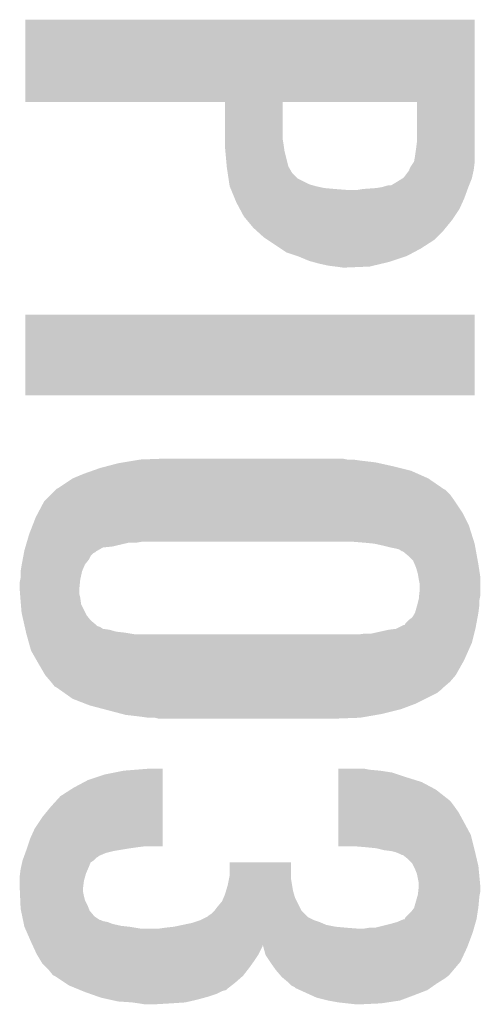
# Model space of a CAD drawing. Extents: x -3.7 to 63.4, y -6.5 to 53.7.
# Tile 13 of 74: x 45.2 to 46.5, y 2.9 to 5.6. Entities that reach past the tile are written whole.
import ezdxf

# ---------------------------------------------------------------- set-up
doc = ezdxf.new("R2010")
doc.units = 0
doc.layers.add('PI_5_CLICK_SHIELD_V100A_GTO', color=11, linetype='CONTINUOUS')

msp = doc.modelspace()

# ---------------------------------------------------------------- linework, layer by layer
at = {"layer": 'PI_5_CLICK_SHIELD_V100A_GTO'}
for points in [[(45.26282, 5.565118), (45.262822, 5.56514), (46.4693, 5.565118), (45.262822, 5.56514)], [(45.26282, 5.344162), (45.26282, 5.565118), (46.4693, 5.344162), (46.4693, 5.565118)], [(45.798718, 5.34416), (45.26282, 5.344162), (46.4693, 5.34416), (46.4693, 5.344162)], [(45.798738, 5.245102), (45.798718, 5.34416), (45.95368, 5.245102), (45.953702, 5.34416)], [(46.31436, 5.344138), (45.953702, 5.34416), (46.4693, 5.344138), (46.4693, 5.34416)], [(46.31436, 5.23748), (46.31436, 5.344138), (46.4693, 5.23748), (46.4693, 5.344138)], [(45.79874, 5.22986), (45.798738, 5.245102), (45.95622, 5.22986), (45.95368, 5.245102)], [(46.31182, 5.21716), (46.31436, 5.23748), (46.4693, 5.21716), (46.4693, 5.23748)], [(45.79874, 5.224778), (45.79874, 5.22986), (45.956948, 5.224778), (45.95622, 5.22986)], [(45.799896, 5.212082), (45.79874, 5.224778), (45.95876, 5.212082), (45.956948, 5.224778)], [(45.80359, 5.171444), (45.799896, 5.212082), (45.968918, 5.171444), (45.95876, 5.212082)], [(46.30928, 5.19938), (46.311094, 5.21208), (46.4693, 5.19938), (46.4693, 5.21208)], [(46.311094, 5.21208), (46.31182, 5.21716), (46.4693, 5.21208), (46.4693, 5.21716)], [(46.305044, 5.1816), (46.306736, 5.184136), (46.4693, 5.1816), (46.4693, 5.184136)], [(46.306736, 5.184136), (46.30928, 5.19938), (46.4693, 5.184136), (46.4693, 5.19938)], [(45.80382, 5.1689), (45.80359, 5.171444), (45.970372, 5.1689), (45.968918, 5.171444)], [(45.806106, 5.153662), (45.80382, 5.1689), (45.979078, 5.153662), (45.970372, 5.1689)], [(46.278796, 5.140958), (46.294036, 5.161274), (46.462242, 5.140958), (46.466758, 5.161274)], [(46.294036, 5.161282), (46.29404, 5.163816), (46.46676, 5.161282), (46.467076, 5.163816)], [(46.294036, 5.161274), (46.294036, 5.161282), (46.466758, 5.161274), (46.46676, 5.161282)], [(46.29404, 5.163816), (46.29658, 5.168898), (46.467076, 5.163816), (46.467712, 5.168898)], [(46.29658, 5.168898), (46.305044, 5.1816), (46.467712, 5.168898), (46.4693, 5.1816)], [(45.808394, 5.138422), (45.806106, 5.153662), (45.99432, 5.138422), (45.979078, 5.153662)], [(45.81068, 5.12318), (45.808394, 5.138422), (46.0248, 5.12318), (45.99432, 5.138422)], [(46.25848, 5.12826), (46.274732, 5.138418), (46.457614, 5.12826), (46.461678, 5.138418)], [(46.274732, 5.138418), (46.278796, 5.140958), (46.461678, 5.138418), (46.462242, 5.140958)], [(45.81144, 5.118104), (45.81068, 5.12318), (46.042566, 5.118104), (46.0248, 5.12318)], [(45.811442, 5.1181), (45.81144, 5.118104), (46.04258, 5.1181), (46.042566, 5.118104)], [(45.813534, 5.11302), (45.811442, 5.1181), (46.06544, 5.11302), (46.04258, 5.1181)], [(45.81458, 5.11048), (45.813534, 5.11302), (46.09338, 5.11048), (46.06544, 5.11302)], [(45.815626, 5.10794), (45.81458, 5.11048), (46.1264, 5.10794), (46.09338, 5.11048)], [(45.825036, 5.085082), (45.815626, 5.10794), (46.44136, 5.085082), (46.449672, 5.10794)], [(46.154338, 5.10794), (46.16958, 5.11048), (46.449672, 5.10794), (46.450596, 5.11048)], [(46.16958, 5.11048), (46.205142, 5.11302), (46.450596, 5.11048), (46.45152, 5.11302)], [(46.205142, 5.11302), (46.22038, 5.11556), (46.45152, 5.11302), (46.452534, 5.11556)], [(46.22038, 5.11556), (46.238156, 5.12064), (46.452534, 5.11556), (46.454566, 5.12064)], [(46.245776, 5.12064), (46.25848, 5.12826), (46.454566, 5.12064), (46.457614, 5.12826)], [(45.82922, 5.074918), (45.825036, 5.085082), (46.436738, 5.074918), (46.44136, 5.085082)], [(45.838704, 5.057138), (45.82922, 5.074918), (46.428658, 5.057138), (46.436738, 5.074918)], [(45.849538, 5.036822), (45.838704, 5.057138), (46.415114, 5.036822), (46.428658, 5.057138)], [(45.858008, 5.02666), (45.849538, 5.036822), (46.40834, 5.02666), (46.415114, 5.036822)], [(45.874938, 5.006342), (45.858008, 5.02666), (46.391716, 5.006342), (46.40834, 5.02666)], [(45.88332, 4.998722), (45.874938, 5.006342), (46.385482, 4.998722), (46.391716, 5.006342)], [(45.902878, 4.980942), (45.88332, 4.998722), (46.3677, 4.980942), (46.385482, 4.998722)], [(45.914312, 4.97332), (45.902878, 4.980942), (46.360078, 4.97332), (46.3677, 4.980942)], [(45.948598, 4.950462), (45.914312, 4.97332), (46.32452, 4.950462), (46.360078, 4.97332)], [(45.963836, 4.940302), (45.948598, 4.950462), (46.30547, 4.940302), (46.32452, 4.950462)], [(45.99432, 4.93014), (45.963836, 4.940302), (46.286418, 4.93014), (46.30547, 4.940302)], [(46.024798, 4.91744), (45.99432, 4.93014), (46.248314, 4.91744), (46.286418, 4.93014)], [(46.034106, 4.914902), (46.024798, 4.91744), (46.2407, 4.914902), (46.248314, 4.91744)], [(46.05274, 4.90982), (46.034106, 4.914902), (46.219358, 4.90982), (46.2407, 4.914902)], [(46.075602, 4.90474), (46.05274, 4.90982), (46.198024, 4.90474), (46.219358, 4.90982)], [(46.09592, 4.9022), (46.075602, 4.90474), (46.187358, 4.9022), (46.198024, 4.90474)], [(46.1137, 4.89966), (46.09592, 4.9022), (46.1264, 4.89966), (46.187358, 4.9022)], [(45.2628, 4.556782), (45.26282, 4.772638), (46.469278, 4.556782), (46.4693, 4.772638)], [(45.26282, 4.772638), (45.262822, 4.77266), (46.4693, 4.772638), (45.262822, 4.77266)], [(46.469278, 4.55676), (45.2628, 4.556782), (46.469278, 4.55676), (46.469278, 4.556782)], [(45.46346, 4.361178), (45.482766, 4.36626), (46.26865, 4.361178), (46.24832, 4.36626)], [(45.482766, 4.36626), (45.511718, 4.37388), (46.24832, 4.36626), (46.21403, 4.37388)], [(45.511718, 4.37388), (45.526958, 4.37642), (46.21403, 4.37388), (46.2026, 4.37642)], [(45.526958, 4.37642), (45.55744, 4.3815), (46.2026, 4.37642), (46.15942, 4.3815)], [(45.55744, 4.3815), (45.572682, 4.38404), (46.15942, 4.3815), (46.14164, 4.38404)], [(45.572682, 4.38404), (45.64126, 4.38658), (46.126402, 4.38404), (46.113702, 4.38658)], [(45.3898, 4.33324), (45.42028, 4.34594), (46.344838, 4.33324), (46.316266, 4.34594)], [(45.42028, 4.34594), (45.441872, 4.35356), (46.316266, 4.34594), (46.299122, 4.35356)], [(45.441872, 4.35356), (45.46346, 4.361178), (46.299122, 4.35356), (46.26865, 4.361178)], [(45.351702, 4.307842), (45.389796, 4.333238), (46.381786, 4.307842), (46.344842, 4.333238)], [(45.389796, 4.333238), (45.3898, 4.33324), (46.344842, 4.333238), (46.344838, 4.33324)], [(45.313602, 4.27228), (45.331382, 4.29006), (46.41596, 4.27228), (46.40326, 4.29006)], [(45.331382, 4.29006), (45.34408, 4.302758), (46.40326, 4.29006), (46.39056, 4.302758)], [(45.34408, 4.302758), (45.346622, 4.3053), (46.39056, 4.302758), (46.385482, 4.3053)], [(45.346622, 4.3053), (45.346624, 4.305302), (46.385482, 4.3053), (46.38548, 4.305302)], [(45.346624, 4.305302), (45.351702, 4.307842), (46.38548, 4.305302), (46.381786, 4.307842)], [(45.297462, 4.241798), (45.313602, 4.27228), (46.43628, 4.241798), (46.41596, 4.27228)], [(45.29074, 4.229102), (45.297462, 4.241798), (46.44263, 4.229102), (46.43628, 4.241798)], [(45.272958, 4.18338), (45.281846, 4.206238), (46.46128, 4.18338), (46.454062, 4.206238)], [(45.281846, 4.206238), (45.29074, 4.229102), (46.454062, 4.206238), (46.44263, 4.229102)], [(45.266982, 4.16306), (45.272958, 4.18338), (46.467696, 4.16306), (46.46128, 4.18338)], [(45.263246, 4.15036), (45.266234, 4.16052), (45.49648, 4.15036), (45.539662, 4.16052)], [(45.266234, 4.16052), (45.266982, 4.16306), (45.559982, 4.16052), (45.575222, 4.16306)], [(46.17466, 4.16052), (46.14418, 4.16306), (46.468498, 4.16052), (46.467696, 4.16306)], [(46.20006, 4.15798), (46.17466, 4.16052), (46.4693, 4.15798), (46.468498, 4.16052)], [(46.22292, 4.1529), (46.20006, 4.15798), (46.470224, 4.1529), (46.4693, 4.15798)], [(46.24324, 4.14782), (46.22292, 4.1529), (46.471148, 4.14782), (46.470224, 4.1529)], [(45.255496, 4.114802), (45.257402, 4.12496), (45.432982, 4.114802), (45.438062, 4.12496)], [(45.257402, 4.12496), (45.25883, 4.132582), (45.438062, 4.12496), (45.445684, 4.132582)], [(45.25883, 4.132582), (45.259306, 4.135122), (45.445684, 4.132582), (45.45076, 4.135122)], [(45.259306, 4.135122), (45.259782, 4.137662), (45.45076, 4.135122), (45.453302, 4.137662)], [(45.259782, 4.137662), (45.26026, 4.140202), (45.453302, 4.137662), (45.457748, 4.140202)], [(45.26026, 4.140202), (45.2625, 4.14782), (45.457748, 4.140202), (45.471084, 4.14782)], [(45.2625, 4.14782), (45.263246, 4.15036), (45.471084, 4.14782), (45.49648, 4.15036)], [(46.25594, 4.14528), (46.24324, 4.14782), (46.47161, 4.14528), (46.471148, 4.14782)], [(46.266104, 4.142738), (46.25594, 4.14528), (46.472072, 4.142738), (46.47161, 4.14528)], [(46.273724, 4.13766), (46.266104, 4.142738), (46.472996, 4.13766), (46.472072, 4.142738)], [(46.276264, 4.137656), (46.273724, 4.13766), (46.472996, 4.137656), (46.472996, 4.13766)], [(46.291498, 4.124962), (46.276264, 4.137656), (46.475304, 4.124962), (46.472996, 4.137656)], [(46.304202, 4.112256), (46.291498, 4.124962), (46.477614, 4.112256), (46.475304, 4.124962)], [(45.2501, 4.084322), (45.25264, 4.09956), (45.415202, 4.084322), (45.421732, 4.09956)], [(45.25264, 4.09956), (45.253116, 4.1021), (45.421732, 4.09956), (45.422822, 4.1021)], [(45.253116, 4.1021), (45.255496, 4.114802), (45.422822, 4.1021), (45.432982, 4.114802)], [(46.308556, 4.1021), (46.304202, 4.112256), (46.47946, 4.1021), (46.477614, 4.112256)], [(46.311822, 4.09448), (46.308556, 4.1021), (46.480634, 4.09448), (46.47946, 4.1021)], [(45.2501, 4.066542), (45.2501, 4.084322), (45.411248, 4.066542), (45.415202, 4.084322)], [(46.3169, 4.0767), (46.311822, 4.09448), (46.483368, 4.0767), (46.480634, 4.09448)], [(46.318172, 4.069078), (46.3169, 4.0767), (46.48454, 4.069078), (46.483368, 4.0767)], [(45.24756, 4.053842), (45.249082, 4.06146), (45.409358, 4.053842), (45.41012, 4.06146)], [(45.24756, 4.03606), (45.24756, 4.053842), (45.40758, 4.03606), (45.409358, 4.053842)], [(45.249082, 4.06146), (45.2501, 4.066542), (45.41012, 4.06146), (45.411248, 4.066542)], [(46.31944, 4.06146), (46.318172, 4.069078), (46.48454, 4.06146), (46.48454, 4.069078)], [(46.32198, 4.048758), (46.31944, 4.06146), (46.48454, 4.048758), (46.48454, 4.06146)], [(46.32198, 4.03606), (46.32198, 4.048758), (46.48454, 4.03606), (46.48454, 4.048758)], [(45.24756, 4.036058), (45.24756, 4.03606), (45.40758, 4.036058), (45.40758, 4.03606)], [(45.248538, 4.023362), (45.24756, 4.036058), (45.40758, 4.023362), (45.40758, 4.036058)], [(45.24932, 4.0132), (45.248538, 4.023362), (45.41012, 4.0132), (45.40758, 4.023362)], [(46.3202, 4.018278), (46.32198, 4.03606), (46.48454, 4.018278), (46.48454, 4.03606)], [(45.2501, 4.00304), (45.24932, 4.0132), (45.411572, 4.00304), (45.41012, 4.0132)], [(45.250736, 3.995424), (45.2501, 4.00304), (45.41266, 3.995424), (45.411572, 4.00304)], [(45.25264, 3.972562), (45.250736, 3.995424), (45.42409, 3.972562), (45.41266, 3.995424)], [(46.31436, 3.99034), (46.314994, 3.99288), (46.481682, 3.99034), (46.482, 3.99288)], [(46.314994, 3.99288), (46.318168, 4.005578), (46.482, 3.99288), (46.482, 4.005578)], [(46.318168, 4.005578), (46.31944, 4.01066), (46.482, 4.005578), (46.483016, 4.01066)], [(46.31944, 4.01066), (46.3202, 4.018278), (46.483016, 4.01066), (46.48454, 4.018278)], [(45.254372, 3.964942), (45.25264, 3.972562), (45.427898, 3.964942), (45.42409, 3.972562)], [(46.301656, 3.959858), (46.30928, 3.972558), (46.477078, 3.959858), (46.479458, 3.972558)], [(46.30928, 3.972562), (46.31436, 3.99034), (46.47946, 3.972562), (46.481682, 3.99034)], [(46.30928, 3.972558), (46.30928, 3.972562), (46.479458, 3.972558), (46.47946, 3.972562)], [(45.257258, 3.952242), (45.254372, 3.964942), (45.438058, 3.952242), (45.427898, 3.964942)], [(45.260146, 3.93954), (45.257258, 3.952242), (45.4533, 3.93954), (45.438058, 3.952242)], [(46.281326, 3.93954), (46.283878, 3.944616), (46.473268, 3.93954), (46.47422, 3.944616)], [(46.283878, 3.944616), (46.2915, 3.952238), (46.47422, 3.944616), (46.475648, 3.952238)], [(46.2915, 3.952238), (46.301656, 3.959858), (46.475648, 3.952238), (46.477078, 3.959858)], [(45.260722, 3.937004), (45.260146, 3.93954), (45.455838, 3.937004), (45.4533, 3.93954)], [(45.2613, 3.93446), (45.260722, 3.937004), (45.46346, 3.93446), (45.455838, 3.937004)], [(45.262454, 3.929384), (45.2613, 3.93446), (45.471076, 3.929384), (45.46346, 3.93446)], [(45.263032, 3.92684), (45.262454, 3.929384), (45.488858, 3.92684), (45.471076, 3.929384)], [(45.264186, 3.92176), (45.263032, 3.92684), (45.506638, 3.92176), (45.488858, 3.92684)], [(45.264764, 3.91922), (45.264186, 3.92176), (45.529502, 3.91922), (45.506638, 3.92176)], [(45.26534, 3.916678), (45.264764, 3.91922), (45.544752, 3.916678), (45.529502, 3.91922)], [(45.266046, 3.91414), (45.26534, 3.916678), (45.559978, 3.91414), (45.544752, 3.916678)], [(45.272396, 3.891278), (45.266046, 3.91414), (46.46168, 3.891278), (46.467394, 3.91414)], [(46.156878, 3.91414), (46.17466, 3.91668), (46.467394, 3.91414), (46.46803, 3.91668)], [(46.192438, 3.91668), (46.238162, 3.92684), (46.46803, 3.91668), (46.47057, 3.92684)], [(46.238162, 3.92684), (46.258476, 3.92938), (46.47057, 3.92684), (46.471204, 3.92938)], [(46.258476, 3.92938), (46.263556, 3.93192), (46.471204, 3.92938), (46.47184, 3.93192)], [(46.263556, 3.93192), (46.278796, 3.939538), (46.47184, 3.93192), (46.473268, 3.939538)], [(46.278796, 3.939538), (46.281326, 3.93954), (46.473268, 3.939538), (46.473268, 3.93954)], [(45.278038, 3.870962), (45.272396, 3.891278), (46.45265, 3.870962), (46.46168, 3.891278)], [(45.292556, 3.84556), (45.278038, 3.870962), (46.44136, 3.84556), (46.45265, 3.870962)], [(45.29836, 3.8354), (45.292556, 3.84556), (46.435644, 3.8354), (46.44136, 3.84556)], [(45.316138, 3.804922), (45.29836, 3.8354), (46.4185, 3.804922), (46.435644, 3.8354)], [(45.31614, 3.80492), (45.316138, 3.804922), (46.4185, 3.80492), (46.4185, 3.804922)], [(45.33138, 3.78714), (45.31614, 3.80492), (46.40326, 3.78714), (46.4185, 3.80492)], [(45.331382, 3.787138), (45.33138, 3.78714), (46.40326, 3.787138), (46.40326, 3.78714)], [(45.341538, 3.774444), (45.331382, 3.787138), (46.388446, 3.774444), (46.40326, 3.787138)], [(45.346616, 3.771902), (45.341538, 3.774444), (46.38548, 3.771902), (46.388446, 3.774444)], [(45.346618, 3.7719), (45.346616, 3.771902), (46.385478, 3.7719), (46.38548, 3.771902)], [(45.353818, 3.766818), (45.346618, 3.7719), (46.380398, 3.766818), (46.385478, 3.7719)], [(45.368214, 3.756658), (45.353818, 3.766818), (46.367698, 3.756658), (46.380398, 3.766818)], [(45.389798, 3.741422), (45.368214, 3.756658), (46.337224, 3.741422), (46.367698, 3.756658)], [(45.422462, 3.72872), (45.389798, 3.741422), (46.31182, 3.72872), (46.337224, 3.741422)], [(45.435518, 3.723642), (45.422462, 3.72872), (46.298278, 3.723642), (46.31182, 3.72872)], [(45.474132, 3.71348), (45.435518, 3.723642), (46.271178, 3.71348), (46.298278, 3.723642)], [(45.522388, 3.70078), (45.474132, 3.71348), (46.22038, 3.70078), (46.271178, 3.71348)], [(45.532038, 3.69824), (45.522388, 3.70078), (46.205774, 3.69824), (46.22038, 3.70078)], [(45.57522, 3.69316), (45.532038, 3.69824), (46.176562, 3.69316), (46.205774, 3.69824)], [(45.593, 3.69062), (45.57522, 3.69316), (46.161958, 3.69062), (46.176562, 3.69316)], [(45.620938, 3.68808), (45.610778, 3.69062), (46.09338, 3.68808), (46.161958, 3.69062)], [(45.476162, 3.53822), (45.52696, 3.54838), (45.631098, 3.53822), (45.631098, 3.54838)], [(45.52696, 3.54838), (45.590182, 3.553438), (45.631098, 3.54838), (45.6311, 3.553438)], [(45.590182, 3.553438), (45.590458, 3.55346), (45.6311, 3.553438), (45.590458, 3.55346)], [(46.103558, 3.5306), (46.10356, 3.543298), (46.28642, 3.5306), (46.248322, 3.543298)], [(46.10356, 3.55092), (46.103562, 3.55346), (46.18736, 3.55092), (46.174662, 3.55346)], [(46.10356, 3.54838), (46.10356, 3.55092), (46.2153, 3.54838), (46.18736, 3.55092)], [(46.10356, 3.543298), (46.10356, 3.54838), (46.248322, 3.543298), (46.2153, 3.54838)], [(45.39234, 3.502658), (45.430442, 3.52298), (45.631094, 3.502658), (45.631096, 3.52298)], [(45.430442, 3.52298), (45.476162, 3.53822), (45.631096, 3.52298), (45.631098, 3.53822)], [(46.103556, 3.49758), (46.103558, 3.5179), (46.36516, 3.49758), (46.327062, 3.5179)], [(46.103558, 3.5179), (46.103558, 3.5306), (46.327062, 3.5179), (46.28642, 3.5306)], [(45.356784, 3.4798), (45.39234, 3.502658), (45.631092, 3.4798), (45.631094, 3.502658)], [(46.103552, 3.46964), (46.103556, 3.49758), (46.40072, 3.46964), (46.36516, 3.49758)], [(45.33138, 3.451858), (45.356784, 3.4798), (45.631088, 3.451858), (45.631092, 3.4798)], [(46.10355, 3.4544), (46.103552, 3.464558), (46.41342, 3.4544), (46.4058, 3.464558)], [(46.103552, 3.464558), (46.103552, 3.46964), (46.4058, 3.464558), (46.40072, 3.46964)], [(45.30852, 3.42392), (45.33138, 3.451858), (45.631086, 3.42392), (45.631088, 3.451858)], [(46.103548, 3.43662), (46.10355, 3.4544), (46.426122, 3.43662), (46.41342, 3.4544)], [(45.288202, 3.393442), (45.30852, 3.42392), (45.631082, 3.393442), (45.631086, 3.42392)], [(46.103546, 3.40868), (46.103548, 3.43662), (46.44136, 3.40868), (46.426122, 3.43662)], [(45.2755, 3.3655), (45.288202, 3.393442), (45.63108, 3.3655), (45.631082, 3.393442)], [(46.103542, 3.375656), (46.103546, 3.40868), (46.459142, 3.375656), (46.44136, 3.40868)], [(45.268726, 3.34518), (45.2755, 3.3655), (45.631078, 3.34518), (45.63108, 3.3655)], [(46.10354, 3.345202), (46.103542, 3.375656), (46.466756, 3.345202), (46.459142, 3.375656)], [(45.262568, 3.327398), (45.264416, 3.33248), (45.478698, 3.327398), (45.49902, 3.33248)], [(45.264416, 3.33248), (45.26534, 3.33502), (45.49902, 3.33248), (45.51426, 3.33502)], [(45.26534, 3.33502), (45.267032, 3.3401), (45.51426, 3.33502), (45.54474, 3.3401)], [(45.267032, 3.3401), (45.26788, 3.34264), (45.54474, 3.3401), (45.56252, 3.34264)], [(45.26788, 3.34264), (45.268726, 3.34518), (45.56252, 3.34264), (45.58284, 3.34518)], [(46.149262, 3.34518), (46.10354, 3.345202), (46.466762, 3.34518), (46.466756, 3.345202)], [(46.17974, 3.34264), (46.149262, 3.34518), (46.467396, 3.34264), (46.466762, 3.34518)], [(46.205138, 3.3401), (46.17974, 3.34264), (46.468032, 3.3401), (46.467396, 3.34264)], [(46.22546, 3.33502), (46.205138, 3.3401), (46.4693, 3.33502), (46.468032, 3.3401)], [(46.245778, 3.33248), (46.22546, 3.33502), (46.469898, 3.33248), (46.4693, 3.33502)], [(46.255938, 3.32994), (46.245778, 3.33248), (46.470496, 3.32994), (46.469898, 3.33248)], [(45.25405, 3.301994), (45.255182, 3.30708), (45.438058, 3.301994), (45.44568, 3.30708)], [(45.255182, 3.30708), (45.25795, 3.314698), (45.44568, 3.30708), (45.4533, 3.314698)], [(45.25795, 3.314698), (45.258874, 3.317238), (45.4533, 3.314698), (45.458376, 3.317238)], [(45.258874, 3.317238), (45.259798, 3.319778), (45.458376, 3.317238), (45.46092, 3.319778)], [(45.259798, 3.319778), (45.262568, 3.327398), (45.46092, 3.319778), (45.478698, 3.327398)], [(46.26864, 3.32486), (46.255938, 3.32994), (46.471692, 3.32486), (46.470496, 3.32994)], [(46.273716, 3.322322), (46.26864, 3.32486), (46.472288, 3.322322), (46.471692, 3.32486)], [(46.276254, 3.32232), (46.273716, 3.322322), (46.47229, 3.32232), (46.472288, 3.322322)], [(46.288958, 3.312162), (46.276254, 3.32232), (46.47468, 3.312162), (46.47229, 3.32232)], [(46.301658, 3.29946), (46.288958, 3.312162), (46.477668, 3.29946), (46.47468, 3.312162)], [(45.248512, 3.27152), (45.2501, 3.284218), (45.425358, 3.27152), (45.4308, 3.284218)], [(45.2501, 3.284218), (45.251228, 3.2893), (45.4308, 3.284218), (45.43298, 3.2893)], [(45.251228, 3.2893), (45.25405, 3.301994), (45.43298, 3.2893), (45.438058, 3.301994)], [(45.81144, 3.266442), (45.81146, 3.301978), (45.97654, 3.266442), (45.97654, 3.301978)], [(45.81146, 3.301978), (45.811462, 3.302), (45.97654, 3.301978), (45.811462, 3.302)], [(46.305472, 3.291838), (46.301658, 3.29946), (46.47946, 3.291838), (46.477668, 3.29946)], [(46.30928, 3.28422), (46.305472, 3.291838), (46.480186, 3.28422), (46.47946, 3.291838)], [(46.314358, 3.271522), (46.30928, 3.28422), (46.481396, 3.271522), (46.480186, 3.28422)], [(45.24756, 3.2639), (45.248512, 3.27152), (45.42318, 3.2639), (45.425358, 3.27152)], [(45.24756, 3.253738), (45.24756, 3.2639), (45.42028, 3.253738), (45.42318, 3.2639)], [(45.24756, 3.23596), (45.24756, 3.253738), (45.418056, 3.23596), (45.42028, 3.253738)], [(45.80636, 3.241038), (45.809406, 3.256278), (45.97908, 3.241038), (45.97654, 3.256278)], [(45.809406, 3.256278), (45.81144, 3.266442), (45.97654, 3.256278), (45.97654, 3.266442)], [(46.31944, 3.246122), (46.314358, 3.271522), (46.483816, 3.246122), (46.481396, 3.271522)], [(45.247672, 3.233418), (45.24756, 3.23596), (45.41774, 3.233418), (45.418056, 3.23596)], [(45.248114, 3.223258), (45.247672, 3.233418), (45.41774, 3.223258), (45.41774, 3.233418)], [(45.801788, 3.225798), (45.80636, 3.241038), (45.98162, 3.225798), (45.97908, 3.241038)], [(46.317746, 3.223258), (46.31944, 3.238502), (46.48454, 3.223258), (46.48454, 3.238502)], [(46.31944, 3.238502), (46.31944, 3.246122), (46.48454, 3.238502), (46.483816, 3.246122)], [(45.248666, 3.21056), (45.248114, 3.223258), (45.42028, 3.21056), (45.41774, 3.223258)], [(45.249108, 3.200398), (45.248666, 3.21056), (45.42282, 3.200398), (45.42028, 3.21056)], [(45.24977, 3.18516), (45.249108, 3.200398), (45.43044, 3.18516), (45.42282, 3.200398)], [(45.79112, 3.197862), (45.795474, 3.20802), (45.99178, 3.197862), (45.9867, 3.20802)], [(45.795474, 3.20802), (45.798742, 3.21564), (45.9867, 3.20802), (45.984524, 3.21564)], [(45.798742, 3.21564), (45.801788, 3.225798), (45.984524, 3.21564), (45.98162, 3.225798)], [(46.307466, 3.18262), (46.315448, 3.21056), (46.47946, 3.18262), (46.482, 3.21056)], [(46.315448, 3.21056), (46.3169, 3.215642), (46.482, 3.21056), (46.483016, 3.215642)], [(46.3169, 3.215642), (46.317746, 3.223258), (46.483016, 3.215642), (46.48454, 3.223258)], [(45.2501, 3.177542), (45.24977, 3.18516), (45.43349, 3.177542), (45.43044, 3.18516)], [(45.25117, 3.17246), (45.2501, 3.177542), (45.435522, 3.17246), (45.43349, 3.177542)], [(45.7708, 3.172462), (45.77842, 3.18262), (46.004482, 3.172462), (45.999402, 3.18262)], [(45.77842, 3.18262), (45.79112, 3.197862), (45.999402, 3.18262), (45.99178, 3.197862)], [(46.29912, 3.169922), (46.306742, 3.180082), (46.477506, 3.169922), (46.479068, 3.180082)], [(46.306742, 3.180082), (46.307466, 3.18262), (46.479068, 3.180082), (46.47946, 3.18262)], [(45.25438, 3.15722), (45.25117, 3.17246), (45.448222, 3.15722), (45.435522, 3.17246)], [(45.256518, 3.14706), (45.25438, 3.15722), (45.463464, 3.14706), (45.448222, 3.15722)], [(45.256518, 3.147058), (45.256518, 3.14706), (45.466004, 3.147058), (45.463464, 3.14706)], [(45.257052, 3.14452), (45.256518, 3.147058), (45.471082, 3.14452), (45.466004, 3.147058)], [(45.717454, 3.14198), (45.7327, 3.14706), (46.052738, 3.14198), (46.037502, 3.14706)], [(45.7327, 3.14706), (45.747932, 3.154678), (46.037502, 3.14706), (46.022264, 3.154678)], [(45.747932, 3.154678), (45.75302, 3.157222), (46.022264, 3.154678), (46.01972, 3.157222)], [(45.75302, 3.157222), (45.75556, 3.15976), (46.01972, 3.157222), (46.017182, 3.15976)], [(45.75556, 3.15976), (45.763182, 3.164842), (46.017182, 3.15976), (46.0121, 3.164842)], [(45.763182, 3.164842), (45.770798, 3.17246), (46.0121, 3.164842), (46.004482, 3.17246)], [(45.770798, 3.17246), (45.7708, 3.172462), (46.004482, 3.17246), (46.004482, 3.172462)], [(46.261022, 3.14198), (46.278798, 3.149598), (46.472202, 3.14198), (46.47438, 3.149598)], [(46.278798, 3.149598), (46.278804, 3.1496), (46.47438, 3.149598), (46.47438, 3.1496)], [(46.278804, 3.1496), (46.281346, 3.149614), (46.47438, 3.1496), (46.474382, 3.149614)], [(46.281346, 3.149614), (46.283882, 3.15468), (46.474382, 3.149614), (46.47516, 3.15468)], [(46.283882, 3.15468), (46.29912, 3.169922), (46.47516, 3.15468), (46.477506, 3.169922)], [(45.257588, 3.141978), (45.257052, 3.14452), (45.483782, 3.141978), (45.471082, 3.14452)], [(45.258658, 3.1369), (45.257588, 3.141978), (45.496482, 3.1369), (45.483782, 3.141978)], [(45.259726, 3.13182), (45.258658, 3.1369), (45.519342, 3.13182), (45.496482, 3.1369)], [(45.26026, 3.129282), (45.259726, 3.13182), (45.542184, 3.129282), (45.519342, 3.13182)], [(45.260262, 3.12928), (45.26026, 3.129282), (45.5422, 3.12928), (45.542184, 3.129282)], [(45.262484, 3.1242), (45.260262, 3.12928), (45.572682, 3.1242), (45.5422, 3.12928)], [(45.26693, 3.11404), (45.262484, 3.1242), (46.46422, 3.11404), (46.467122, 3.1242)], [(45.62094, 3.1242), (45.63872, 3.12674), (46.156878, 3.1242), (46.12386, 3.12674)], [(45.63872, 3.12674), (45.661578, 3.12928), (46.12386, 3.12674), (46.09592, 3.12928)], [(45.661578, 3.12928), (45.685704, 3.13436), (46.09592, 3.12928), (46.070522, 3.13436)], [(45.685704, 3.13436), (45.70984, 3.139442), (46.070522, 3.13436), (46.058662, 3.139442)], [(45.70984, 3.139442), (45.717454, 3.14198), (46.058662, 3.139442), (46.052738, 3.14198)], [(46.172122, 3.1242), (46.187362, 3.12674), (46.467122, 3.1242), (46.467848, 3.12674)], [(46.202602, 3.12674), (46.24324, 3.1369), (46.467848, 3.12674), (46.47075, 3.1369)], [(46.24324, 3.1369), (46.261022, 3.14198), (46.47075, 3.1369), (46.472202, 3.14198)], [(45.27804, 3.08864), (45.26693, 3.11404), (46.454694, 3.08864), (46.46422, 3.11404)], [(45.281634, 3.080856), (45.27804, 3.08864), (46.451776, 3.080856), (46.454694, 3.08864)], [(45.282732, 3.078476), (45.281634, 3.080856), (45.900338, 3.078476), (45.90034, 3.080856)], [(45.29328, 3.055622), (45.282732, 3.078476), (45.88891, 3.055622), (45.900338, 3.078476)], [(45.902386, 3.0734), (45.90034, 3.080856), (46.44898, 3.0734), (46.451776, 3.080856)], [(45.907958, 3.05308), (45.902386, 3.0734), (46.439496, 3.05308), (46.44898, 3.0734)], [(45.294808, 3.053078), (45.29328, 3.055622), (45.887638, 3.053078), (45.88891, 3.055622)], [(45.303948, 3.03784), (45.294808, 3.053078), (45.87748, 3.03784), (45.887638, 3.053078)], [(45.919814, 3.0353), (45.907958, 3.05308), (46.4312, 3.0353), (46.439496, 3.05308)], [(45.308518, 3.030222), (45.303948, 3.03784), (45.872038, 3.030222), (45.87748, 3.03784)], [(45.31868, 3.02006), (45.308518, 3.030222), (45.86478, 3.02006), (45.872038, 3.030222)], [(45.3263, 3.01244), (45.31868, 3.02006), (45.858852, 3.01244), (45.86478, 3.02006)], [(45.9232, 3.03022), (45.919814, 3.0353), (46.4269, 3.03022), (46.4312, 3.0353)], [(45.9359, 3.012438), (45.9232, 3.03022), (46.411854, 3.012438), (46.4269, 3.03022)], [(45.336458, 2.999744), (45.3263, 3.01244), (45.84898, 2.999744), (45.858852, 3.01244)], [(45.341538, 2.9972), (45.336458, 2.999744), (45.847, 2.9972), (45.84898, 2.999744)], [(45.341542, 2.997198), (45.341538, 2.9972), (45.847, 2.997198), (45.847, 2.9972)], [(45.368212, 2.97942), (45.341542, 2.997198), (45.826682, 2.97942), (45.847, 2.997198)], [(45.944606, 3.002282), (45.9359, 3.012438), (46.403262, 3.002282), (46.411854, 3.012438)], [(45.948962, 2.9972), (45.944606, 3.002282), (46.398178, 2.9972), (46.403262, 3.002282)], [(45.951138, 2.99466), (45.948962, 2.9972), (46.394792, 2.99466), (46.398178, 2.9972)], [(45.957236, 2.98958), (45.951138, 2.99466), (46.38802, 2.98958), (46.394792, 2.99466)], [(45.96638, 2.98196), (45.957236, 2.98958), (46.375828, 2.98196), (46.38802, 2.98958)], [(45.379638, 2.971802), (45.368212, 2.97942), (45.816886, 2.971802), (45.826682, 2.97942)], [(45.404322, 2.961638), (45.379638, 2.971802), (45.80382, 2.961638), (45.816886, 2.971802)], [(45.41049, 2.959098), (45.404322, 2.961638), (45.801274, 2.959098), (45.80382, 2.961638)], [(45.971462, 2.97688), (45.96638, 2.98196), (46.367702, 2.97688), (46.375828, 2.98196)], [(45.97654, 2.971802), (45.971462, 2.97688), (46.360446, 2.971802), (46.367702, 2.97688)], [(45.986696, 2.966722), (45.97654, 2.971802), (46.353188, 2.966722), (46.360446, 2.971802)], [(45.98924, 2.964182), (45.986696, 2.966722), (46.34956, 2.964182), (46.353188, 2.966722)], [(46.00042, 2.9591), (45.98924, 2.964182), (46.3423, 2.9591), (46.34956, 2.964182)], [(45.416654, 2.95656), (45.41049, 2.959098), (45.791118, 2.95656), (45.801274, 2.959098)], [(45.422822, 2.95402), (45.416654, 2.95656), (45.786038, 2.95402), (45.791118, 2.95656)], [(45.437218, 2.94894), (45.422822, 2.95402), (45.775878, 2.94894), (45.786038, 2.95402)], [(45.458804, 2.941322), (45.437218, 2.94894), (45.75302, 2.941322), (45.775878, 2.94894)], [(45.466, 2.938782), (45.458804, 2.941322), (45.743708, 2.938782), (45.75302, 2.941322)], [(45.488864, 2.9337), (45.466, 2.938782), (45.72508, 2.9337), (45.743708, 2.938782)], [(46.028356, 2.9464), (46.00042, 2.9591), (46.30928, 2.9464), (46.3423, 2.9591)], [(46.045118, 2.93878), (46.028356, 2.9464), (46.288958, 2.93878), (46.30928, 2.9464)], [(46.0756, 2.93116), (46.045118, 2.93878), (46.268636, 2.93116), (46.288958, 2.93878)], [(45.511718, 2.92862), (45.488864, 2.9337), (45.703066, 2.92862), (45.72508, 2.9337)], [(45.54982, 2.92608), (45.511718, 2.92862), (45.69206, 2.92608), (45.703066, 2.92862)], [(45.5676, 2.92354), (45.54982, 2.92608), (45.65396, 2.92354), (45.69206, 2.92608)], [(45.582838, 2.921), (45.5676, 2.92354), (45.610782, 2.921), (45.65396, 2.92354)], [(46.10354, 2.92608), (46.0756, 2.93116), (46.23477, 2.92608), (46.268636, 2.93116)], [(46.1264, 2.92354), (46.10354, 2.92608), (46.217838, 2.92354), (46.23477, 2.92608)], [(46.14926, 2.921), (46.1264, 2.92354), (46.1645, 2.921), (46.217838, 2.92354)]]:
    msp.add_solid(points, dxfattribs=at)

doc.saveas('drawing.dxf')
